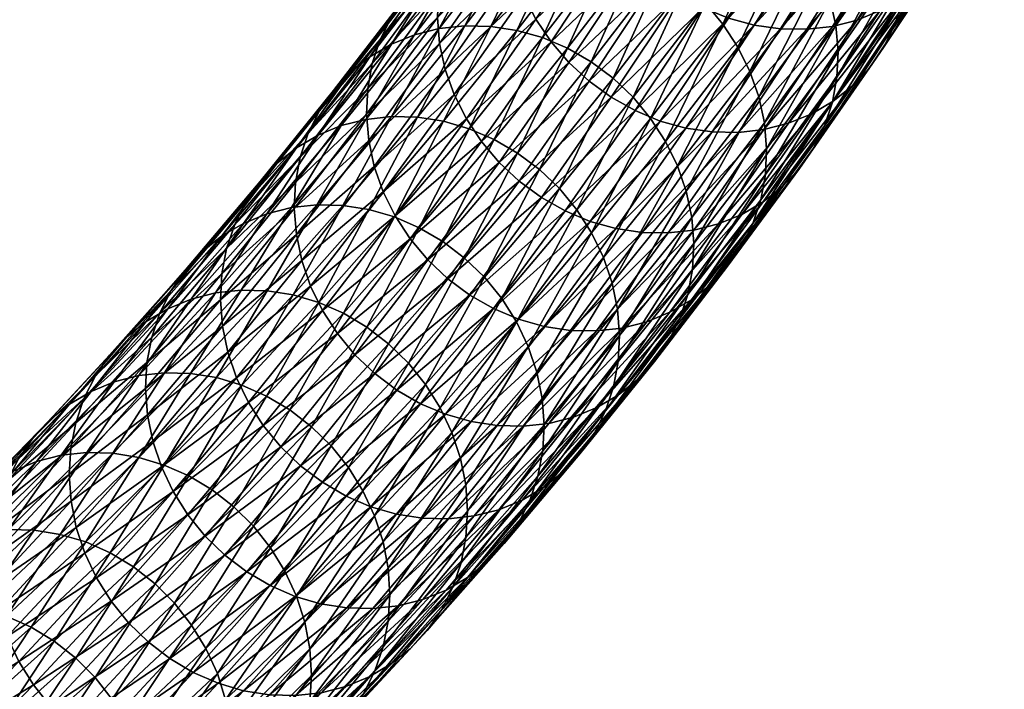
# Model space of a CAD drawing. Header units: centimetres. Extents: x -1886 to 2760, y -2774 to 68.
# Tile 46 of 77: x 1.7 to 2.494, y 60.734 to 61.274. Entities that reach past the tile are written whole.
import ezdxf

# ---------------------------------------------------------------- set-up
doc = ezdxf.new("R2010")
doc.units = ezdxf.units.CM
doc.layers.get('0').update_dxf_attribs({"true_color": 0x086e87})

msp = doc.modelspace()

# ---------------------------------------------------------------- meshes
at = {"color": 9, "true_color": 0xc1c1c1}
mesh = msp.add_polyface(dxfattribs=at)
corners = [(2.33466, 61.26656, -1123.93396), (2.2795, 61.18344, -1123.80652), (2.25841, 61.18383, -1123.8103), (2.21637, 61.19263, -1123.81677), (2.27142, 61.27559, -1123.94385), (2.29234, 61.26993, -1123.94092), (2.23724, 61.1869, -1123.81372), (2.31354, 61.26691, -1123.93762), (2.32498, 61.36053, -1124.07068), (2.25117, 61.28387, -1123.94641), (2.30467, 61.36872, -1124.07312), (2.19617, 61.20098, -1123.81946), (2.23189, 61.29455, -1123.94849), (2.28534, 61.37932, -1124.07507), (2.17695, 61.21175, -1123.82166), (2.08653, 61.15913, -1123.69763), (2.14275, 61.23972, -1123.82458), (2.15904, 61.22474, -1123.82336), (2.10275, 61.14404, -1123.69629), (2.26731, 61.39211, -1124.07642), (2.21392, 61.30744, -1123.95007), (2.19757, 61.32233, -1123.95117), (2.12842, 61.25652, -1123.8252), (2.18317, 61.33902, -1123.95166), (2.11623, 61.27478, -1123.82532), (2.1709, 61.35719, -1123.95154), (2.07226, 61.17601, -1123.69836), (2.16097, 61.37649, -1123.95093), (2.10636, 61.29419, -1123.82483), (2.09903, 61.31442, -1123.82385), (2.15357, 61.39662, -1123.94983), (2.0944, 61.33515, -1123.82227), (2.25679, 61.40468, -1123.64075), (2.19981, 61.32692, -1123.51477), (2.21892, 61.31599, -1123.51233), (2.25287, 61.28767, -1123.50891), (2.31002, 61.36568, -1123.63525), (2.2938, 61.38076, -1123.6366), (2.23671, 61.30284, -1123.51038), (2.27595, 61.39383, -1123.63843), (2.26707, 61.27069, -1123.50793), (2.32429, 61.34879, -1123.6344), (2.27912, 61.25223, -1123.50757), (2.07978, 61.26896, -1123.39856), (2.13783, 61.34442, -1123.52441), (2.11678, 61.34489, -1123.52832), (2.12159, 61.25985, -1123.3916), (2.17971, 61.33541, -1123.5177), (2.15892, 61.34126, -1123.52087), (2.10084, 61.26574, -1123.3949), (2.14165, 61.25129, -1123.38855), (2.08238, 61.17784, -1123.26208), (2.1607, 61.2403, -1123.38599), (2.10138, 61.16678, -1123.2594), (2.19453, 61.21181, -1123.38232), (2.17844, 61.22707, -1123.38391), (2.11906, 61.15348, -1123.2572), (2.20866, 61.19474, -1123.38123), (2.22064, 61.17619, -1123.38062), (2.23741, 61.13596, -1123.3811), (2.29604, 61.21218, -1123.5083), (2.28884, 61.23262, -1123.50769), (2.23029, 61.15649, -1123.38062)]
mesh.append_faces([[corners[k] for k in face] for face in [(0, 1, 2), (3, 4, 5), (5, 6, 3), (6, 5, 7), (7, 2, 6), (8, 4, 9), (9, 10, 8), (4, 3, 11), (11, 9, 4), (10, 9, 12), (12, 13, 10), (9, 11, 14), (14, 12, 9), (15, 16, 17), (18, 17, 14), (19, 20, 21), (13, 12, 20), (16, 21, 20), (20, 17, 16), (17, 20, 12), (12, 14, 17), (21, 16, 22), (22, 23, 21), (23, 22, 24), (24, 25, 23), (26, 22, 16), (27, 28, 29), (28, 27, 25), (25, 24, 28), (30, 29, 31), (32, 33, 34), (35, 36, 37), (37, 38, 35), (39, 34, 38), (36, 35, 40), (40, 41, 36), (41, 40, 42), (43, 44, 45), (46, 47, 48), (48, 49, 46), (49, 48, 44), (47, 46, 50), (50, 33, 47), (51, 50, 46), (33, 50, 52), (52, 34, 33), (50, 51, 53), (53, 52, 50), (54, 35, 38), (38, 55, 54), (55, 38, 34), (34, 52, 55), (56, 55, 52), (35, 54, 57), (57, 40, 35), (40, 57, 58), (58, 42, 40), (59, 60, 61), (62, 61, 42), (42, 58, 62)]], dxfattribs={"vtx2": -1, "color": 9})
mesh = msp.add_polyface(dxfattribs=at)
corners = [(2.35348, 61.29058, -1123.63525), (2.29604, 61.21218, -1123.5083), (2.30053, 61.19127, -1123.50952), (2.35803, 61.26975, -1123.63672), (2.30229, 61.17022, -1123.51135), (2.35987, 61.24879, -1123.63855), (2.40963, 61.37108, -1123.76196), (2.41425, 61.35035, -1123.76355), (2.41615, 61.32949, -1123.76562), (2.35534, 61.20793, -1123.64368), (2.41174, 61.28879, -1123.771), (2.41532, 61.30885, -1123.76807), (2.35897, 61.22807, -1123.64087), (2.30134, 61.1494, -1123.51355), (2.47029, 61.3917, -1123.89502), (2.46677, 61.37172, -1123.89807), (2.40542, 61.26968, -1123.77429), (2.46049, 61.35268, -1123.90149), (2.39651, 61.2518, -1123.77795), (2.45163, 61.33486, -1123.90515), (2.34896, 61.18874, -1123.64685), (2.34002, 61.17081, -1123.65039), (2.31512, 61.13988, -1123.6582), (2.37168, 61.22095, -1123.78589), (2.38521, 61.23546, -1123.78174), (2.32868, 61.15442, -1123.65417), (2.49403, 61.4037, -1124.03613), (2.44035, 61.31857, -1123.90906), (2.42685, 61.3041, -1123.91321), (2.48054, 61.38926, -1124.04028), (2.41128, 61.29175, -1123.91748), (2.3561, 61.20858, -1123.79004), (2.46499, 61.37693, -1124.04456), (2.39397, 61.28167, -1123.92175), (2.44767, 61.36685, -1124.04883), (2.33877, 61.19849, -1123.79431), (2.35534, 61.26892, -1123.93005), (2.40904, 61.35407, -1124.05713), (2.42892, 61.35918, -1124.0531), (2.37522, 61.274, -1123.9259), (2.30017, 61.18576, -1123.80261), (2.32003, 61.19083, -1123.79846), (2.33466, 61.26656, -1123.93396), (2.38833, 61.35168, -1124.06091), (2.2795, 61.18344, -1123.80652), (2.31354, 61.26691, -1123.93762), (2.36718, 61.35198, -1124.06458), (2.25841, 61.18383, -1123.8103), (2.27142, 61.27559, -1123.94385), (2.32498, 61.36053, -1124.07068), (2.34594, 61.35494, -1124.06787), (2.29234, 61.26993, -1123.94092), (2.27912, 61.25223, -1123.50757), (2.33642, 61.33042, -1123.63416), (2.32429, 61.34879, -1123.6344), (2.34621, 61.31091, -1123.6344), (2.28884, 61.23262, -1123.50769), (2.40229, 61.39132, -1123.76099)]
mesh.append_faces([[corners[k] for k in face] for face in [(0, 1, 2), (2, 3, 0), (3, 2, 4), (4, 5, 3), (6, 0, 3), (3, 7, 6), (7, 3, 5), (5, 8, 7), (9, 10, 11), (11, 12, 9), (13, 12, 5), (12, 11, 8), (8, 5, 12), (14, 11, 10), (15, 10, 16), (16, 17, 15), (17, 16, 18), (18, 19, 17), (10, 9, 20), (20, 16, 10), (16, 20, 21), (21, 18, 16), (22, 23, 24), (25, 24, 18), (26, 27, 28), (23, 28, 27), (27, 24, 23), (24, 27, 19), (19, 18, 24), (29, 28, 30), (28, 23, 31), (31, 30, 28), (32, 30, 33), (33, 34, 32), (30, 31, 35), (35, 33, 30), (36, 37, 38), (38, 39, 36), (39, 38, 34), (34, 33, 39), (40, 36, 39), (39, 41, 40), (41, 39, 33), (33, 35, 41), (37, 36, 42), (42, 43, 37), (36, 40, 44), (44, 42, 36), (43, 42, 45), (45, 46, 43), (47, 45, 42), (48, 49, 50), (50, 51, 48), (51, 50, 46), (46, 45, 51), (52, 53, 54), (1, 0, 55), (55, 56, 1), (57, 55, 0), (56, 55, 53), (53, 52, 56)]], dxfattribs={"vtx2": -1, "color": 9})
mesh = msp.add_polyface(dxfattribs=at)
corners = [(2.06014, 61.19438, -1123.69861), (2.11623, 61.27478, -1123.82532), (2.12842, 61.25652, -1123.8252), (2.04308, 61.23422, -1123.69751), (2.09903, 61.31442, -1123.82385), (2.10636, 61.29419, -1123.82483), (2.05035, 61.21389, -1123.69836), (1.98134, 61.177, -1123.5697), (2.03853, 61.25505, -1123.69617), (1.97957, 61.19805, -1123.56799), (2.03669, 61.27601, -1123.69421), (2.0944, 61.33515, -1123.82227), (2.0925, 61.35602, -1123.82031), (1.98421, 61.23908, -1123.56311), (2.04122, 61.31687, -1123.68909), (2.03759, 61.29673, -1123.69189), (1.98053, 61.21886, -1123.56567), (2.09334, 61.37666, -1123.81775), (1.99064, 61.25833, -1123.55994), (2.04759, 61.33606, -1123.68591), (1.99963, 61.27633, -1123.55652), (2.05654, 61.35399, -1123.68237), (2.09691, 61.39671, -1123.81482), (2.06788, 61.37038, -1123.67859), (2.01101, 61.29277, -1123.55286), (2.0246, 61.30735, -1123.54895), (2.08144, 61.38493, -1123.67456), (2.04022, 61.31978, -1123.5448), (2.09704, 61.39733, -1123.67041), (2.05756, 61.32991, -1123.54065), (1.93247, 61.18271, -1123.43372), (1.94151, 61.20077, -1123.43042), (1.96655, 61.23188, -1123.42297), (1.95293, 61.21726, -1123.42676), (1.98219, 61.24435, -1123.41895), (1.92305, 61.17105, -1123.29272), (1.99955, 61.25449, -1123.41479), (1.94042, 61.18121, -1123.28857), (2.03814, 61.2672, -1123.40637), (2.09616, 61.34261, -1123.53235), (2.07631, 61.33757, -1123.5365), (2.0183, 61.26215, -1123.41052), (1.97902, 61.19393, -1123.28027), (1.95918, 61.18889, -1123.28442), (2.05876, 61.26945, -1123.40234), (2.11678, 61.34489, -1123.52832), (1.99963, 61.19617, -1123.27625), (2.07978, 61.26896, -1123.39856), (2.02063, 61.19565, -1123.27222), (2.13783, 61.34442, -1123.52441), (2.10084, 61.26574, -1123.3949), (2.06237, 61.18645, -1123.26514), (2.12159, 61.25985, -1123.3916), (2.04166, 61.1924, -1123.26855)]
mesh.append_faces([[corners[k] for k in face] for face in [(0, 1, 2), (3, 4, 5), (5, 6, 3), (6, 5, 1), (1, 0, 6), (7, 8, 3), (8, 7, 9), (9, 10, 8), (4, 3, 8), (8, 11, 4), (11, 8, 10), (10, 12, 11), (13, 14, 15), (15, 16, 13), (17, 15, 14), (16, 15, 10), (10, 9, 16), (15, 17, 12), (12, 10, 15), (14, 13, 18), (18, 19, 14), (19, 18, 20), (20, 21, 19), (22, 14, 19), (23, 24, 25), (24, 23, 21), (21, 20, 24), (26, 25, 27), (28, 27, 29), (30, 18, 13), (18, 30, 31), (31, 20, 18), (32, 25, 24), (24, 33, 32), (33, 24, 20), (20, 31, 33), (25, 32, 34), (34, 27, 25), (35, 34, 32), (27, 34, 36), (36, 29, 27), (37, 36, 34), (38, 39, 40), (40, 41, 38), (41, 40, 29), (29, 36, 41), (42, 38, 41), (41, 43, 42), (43, 41, 36), (39, 38, 44), (44, 45, 39), (38, 42, 46), (46, 44, 38), (45, 44, 47), (44, 46, 48), (48, 47, 44), (49, 47, 50), (51, 52, 50), (50, 53, 51), (53, 50, 47), (47, 48, 53)]], dxfattribs={"vtx2": -1, "color": 9})
mesh = msp.add_polyface(dxfattribs=at)
corners = [(2.02899, 61.0806, -1123.57031), (2.08653, 61.15913, -1123.69763), (2.10275, 61.14404, -1123.69629), (2.04515, 61.06543, -1123.56885), (2.1206, 61.13097, -1123.69446), (2.0148, 61.09758, -1123.57129), (2.07226, 61.17601, -1123.69836), (2.00274, 61.11604, -1123.57178), (2.06014, 61.19438, -1123.69861), (2.14275, 61.23972, -1123.82458), (2.12842, 61.25652, -1123.8252), (1.98582, 61.15608, -1123.57092), (2.04308, 61.23422, -1123.69751), (2.05035, 61.21389, -1123.69836), (1.99302, 61.13565, -1123.57153), (1.98134, 61.177, -1123.5697), (1.92733, 61.08004, -1123.44397), (1.92292, 61.10105, -1123.44287), (1.92122, 61.12219, -1123.44128), (1.97957, 61.19805, -1123.56799), (1.92599, 61.16338, -1123.43665), (1.98421, 61.23908, -1123.56311), (1.98053, 61.21886, -1123.56567), (1.92224, 61.14309, -1123.43921), (1.86663, 61.08982, -1123.30994), (1.93247, 61.18271, -1123.43372), (1.87317, 61.10922, -1123.30713), (1.88226, 61.12734, -1123.30396), (1.94151, 61.20077, -1123.43042), (1.84718, 61.0874, -1123.17004), (1.90738, 61.15856, -1123.29663), (1.89373, 61.14389, -1123.30042), (1.83349, 61.07269, -1123.17371), (1.96655, 61.23188, -1123.42297), (1.95293, 61.21726, -1123.42676), (1.92305, 61.17105, -1123.29272), (1.98219, 61.24435, -1123.41895), (1.94042, 61.18121, -1123.28857), (1.86288, 61.09993, -1123.16614), (1.88027, 61.11012, -1123.16211), (1.91889, 61.12284, -1123.15381), (1.97902, 61.19393, -1123.28027), (1.95918, 61.18889, -1123.28442), (1.89905, 61.11781, -1123.15796), (1.99955, 61.25449, -1123.41479), (1.93948, 61.12508, -1123.14966), (1.99963, 61.19617, -1123.27625), (1.96046, 61.12453, -1123.14575), (2.02063, 61.19565, -1123.27222), (2.00214, 61.11526, -1123.13855), (2.06237, 61.18645, -1123.26514), (2.04166, 61.1924, -1123.26855), (1.98147, 61.12125, -1123.14197), (2.12159, 61.25985, -1123.3916), (2.08238, 61.17784, -1123.26208), (2.02211, 61.1066, -1123.13538), (2.04106, 61.09547, -1123.13257), (2.10138, 61.16678, -1123.2594), (2.05868, 61.0821, -1123.13025), (2.11906, 61.15348, -1123.2572)]
mesh.append_faces([[corners[k] for k in face] for face in [(0, 1, 2), (3, 2, 4), (1, 0, 5), (5, 6, 1), (6, 5, 7), (7, 8, 6), (9, 1, 6), (10, 6, 8), (11, 12, 13), (13, 14, 11), (14, 13, 8), (8, 7, 14), (12, 11, 15), (16, 11, 14), (11, 16, 17), (17, 15, 11), (15, 17, 18), (18, 19, 15), (20, 21, 22), (22, 23, 20), (23, 22, 19), (19, 18, 23), (24, 20, 23), (21, 20, 25), (20, 24, 26), (26, 25, 20), (25, 26, 27), (27, 28, 25), (29, 30, 31), (32, 31, 27), (30, 33, 34), (34, 31, 30), (31, 34, 28), (28, 27, 31), (33, 30, 35), (36, 35, 37), (30, 29, 38), (38, 35, 30), (35, 38, 39), (39, 37, 35), (40, 41, 42), (42, 43, 40), (43, 42, 37), (37, 39, 43), (44, 37, 42), (41, 40, 45), (45, 46, 41), (46, 45, 47), (47, 48, 46), (49, 50, 51), (51, 52, 49), (52, 51, 48), (48, 47, 52), (53, 50, 54), (50, 49, 55), (55, 54, 50), (54, 55, 56), (56, 57, 54), (58, 59, 57), (57, 56, 58)]], dxfattribs={"vtx2": -1, "color": 9})
mesh = msp.add_polyface(dxfattribs=at)
corners = [(2.29765, 61.12919, -1123.51624), (2.35534, 61.20793, -1123.64368), (2.35897, 61.22807, -1123.64087), (2.30134, 61.1494, -1123.51355), (2.35987, 61.24879, -1123.63855), (2.30229, 61.17022, -1123.51135), (2.29122, 61.10993, -1123.51929), (2.34896, 61.18874, -1123.64685), (2.28223, 61.09193, -1123.52271), (2.34002, 61.17081, -1123.65039), (2.25726, 61.06091, -1123.53027), (2.31512, 61.13988, -1123.6582), (2.32868, 61.15442, -1123.65417), (2.27085, 61.07549, -1123.52637), (2.38521, 61.23546, -1123.78174), (2.39651, 61.2518, -1123.77795), (2.24165, 61.04848, -1123.53442), (2.29952, 61.12747, -1123.66235), (2.2243, 61.03836, -1123.53857), (2.28219, 61.11736, -1123.66663), (2.37168, 61.22095, -1123.78589), (2.3561, 61.20858, -1123.79004), (2.33877, 61.19849, -1123.79431), (2.18571, 61.02565, -1123.54688), (2.24359, 61.10465, -1123.67493), (2.26344, 61.10971, -1123.67078), (2.20556, 61.0307, -1123.54272), (2.30017, 61.18576, -1123.80261), (2.32003, 61.19083, -1123.79846), (2.16508, 61.02338, -1123.5509), (2.22295, 61.10236, -1123.67896), (2.2795, 61.18344, -1123.80652), (2.20188, 61.10279, -1123.68262), (2.25841, 61.18383, -1123.8103), (2.18075, 61.10591, -1123.68616), (2.23724, 61.1869, -1123.81372), (2.29604, 61.21218, -1123.5083), (2.23741, 61.13596, -1123.3811), (2.24183, 61.11494, -1123.3822), (2.30053, 61.19127, -1123.50952), (2.18203, 61.04083, -1123.25464), (2.24353, 61.09381, -1123.38379), (2.18366, 61.01961, -1123.25598), (2.23876, 61.05262, -1123.38843), (2.24251, 61.07291, -1123.38586), (2.17876, 60.97825, -1123.26038), (2.18257, 60.99863, -1123.25793), (2.23227, 61.03329, -1123.39136), (2.17222, 60.95886, -1123.26318), (2.22323, 61.01523, -1123.39465), (2.1982, 60.98411, -1123.4021), (2.21182, 60.99874, -1123.39832), (2.18255, 60.97165, -1123.40613), (2.28884, 61.23262, -1123.50769), (2.23029, 61.15649, -1123.38062), (2.17769, 61.06194, -1123.25366)]
mesh.append_faces([[corners[k] for k in face] for face in [(0, 1, 2), (2, 3, 0), (4, 5, 3), (1, 0, 6), (6, 7, 1), (7, 6, 8), (8, 9, 7), (10, 11, 12), (12, 13, 10), (14, 12, 11), (13, 12, 9), (9, 8, 13), (15, 9, 12), (11, 10, 16), (16, 17, 11), (17, 16, 18), (18, 19, 17), (20, 11, 17), (17, 21, 20), (21, 17, 19), (19, 22, 21), (23, 24, 25), (25, 26, 23), (24, 27, 28), (28, 25, 24), (26, 25, 19), (19, 18, 26), (25, 28, 22), (22, 19, 25), (29, 30, 24), (27, 24, 30), (30, 31, 27), (31, 30, 32), (32, 33, 31), (34, 35, 33), (33, 32, 34), (36, 37, 38), (38, 39, 36), (40, 38, 37), (39, 38, 41), (41, 5, 39), (42, 41, 38), (43, 0, 3), (3, 44, 43), (44, 3, 5), (5, 41, 44), (45, 43, 44), (46, 44, 41), (0, 43, 47), (47, 6, 0), (48, 47, 43), (6, 47, 49), (49, 8, 6), (50, 10, 13), (13, 51, 50), (51, 13, 8), (8, 49, 51), (10, 50, 52), (52, 16, 10), (53, 54, 37), (55, 37, 54)]], dxfattribs={"vtx2": -1, "color": 9})
mesh = msp.add_polyface(dxfattribs=at)
corners = [(2.24359, 61.10465, -1123.67493), (2.18571, 61.02565, -1123.54688), (2.16508, 61.02338, -1123.5509), (2.22295, 61.10236, -1123.67896), (2.14404, 61.02384, -1123.55481), (2.20188, 61.10279, -1123.68262), (2.10216, 61.03286, -1123.56152), (2.15992, 61.1117, -1123.68933), (2.18075, 61.10591, -1123.68616), (2.12294, 61.02701, -1123.55835), (2.21637, 61.19263, -1123.81677), (2.23724, 61.1869, -1123.81372), (2.08205, 61.04135, -1123.56445), (2.13977, 61.12012, -1123.69214), (2.06294, 61.05227, -1123.56689), (2.1206, 61.13097, -1123.69446), (2.19617, 61.20098, -1123.81946), (2.17695, 61.21175, -1123.82166), (2.15904, 61.22474, -1123.82336), (2.10275, 61.14404, -1123.69629), (2.08653, 61.15913, -1123.69763), (2.23741, 61.13596, -1123.3811), (2.17769, 61.06194, -1123.25366), (2.18203, 61.04083, -1123.25464), (2.24183, 61.11494, -1123.3822), (2.18366, 61.01961, -1123.25598), (2.11695, 60.99015, -1123.12598), (2.12123, 60.96896, -1123.12671), (2.12278, 60.94765, -1123.12805), (2.12163, 60.92658, -1123.12976), (2.18257, 60.99863, -1123.25793), (2.24251, 61.07291, -1123.38586), (2.17876, 60.97825, -1123.26038), (2.24353, 61.09381, -1123.38379), (2.23876, 61.05262, -1123.38843), (2.17222, 60.95886, -1123.26318), (2.23227, 61.03329, -1123.39136), (2.16313, 60.94073, -1123.26636), (2.22323, 61.01523, -1123.39465), (2.15167, 60.92419, -1123.2699), (2.21182, 60.99874, -1123.39832), (2.24165, 61.04848, -1123.53442), (2.18255, 60.97165, -1123.40613), (2.1652, 60.96151, -1123.41028), (2.2243, 61.03836, -1123.53857), (2.1266, 60.9488, -1123.41858), (2.20556, 61.0307, -1123.54272), (2.14644, 60.95384, -1123.41443), (2.10599, 60.94655, -1123.42273), (2.08497, 60.94704, -1123.42651), (2.0639, 60.95025, -1123.43018), (2.07464, 61.06669, -1123.1283), (2.13509, 61.13814, -1123.25549), (2.11906, 61.15348, -1123.2572), (2.19453, 61.21181, -1123.38232), (2.17844, 61.22707, -1123.38391), (2.1607, 61.2403, -1123.38599), (2.10138, 61.16678, -1123.2594), (2.14915, 61.12099, -1123.25415), (2.20866, 61.19474, -1123.38123), (2.16106, 61.10234, -1123.25354), (2.22064, 61.17619, -1123.38062), (2.08863, 61.04945, -1123.12695), (2.10048, 61.03073, -1123.1261), (2.17064, 61.08255, -1123.2533), (2.10998, 61.01085, -1123.12573), (2.23029, 61.15649, -1123.38062)]
mesh.append_faces([[corners[k] for k in face] for face in [(0, 1, 2), (3, 2, 4), (4, 5, 3), (6, 7, 8), (8, 9, 6), (7, 10, 11), (11, 8, 7), (9, 8, 5), (5, 4, 9), (7, 6, 12), (12, 13, 7), (14, 15, 13), (10, 7, 13), (13, 16, 10), (16, 13, 15), (15, 17, 16), (18, 19, 20), (17, 15, 19), (21, 22, 23), (24, 23, 25), (22, 26, 27), (27, 23, 22), (23, 27, 28), (28, 25, 23), (29, 30, 25), (31, 30, 32), (33, 25, 30), (34, 32, 35), (36, 35, 37), (37, 38, 36), (39, 40, 38), (41, 42, 43), (43, 44, 41), (45, 1, 46), (46, 47, 45), (47, 46, 44), (44, 43, 47), (1, 45, 48), (48, 2, 1), (2, 48, 49), (49, 4, 2), (50, 9, 4), (51, 52, 53), (52, 54, 55), (55, 53, 52), (56, 57, 53), (54, 52, 58), (58, 59, 54), (59, 58, 60), (60, 61, 59), (62, 58, 52), (58, 62, 63), (63, 60, 58), (26, 22, 64), (64, 65, 26), (65, 64, 60), (60, 63, 65), (66, 64, 22), (64, 66, 61), (61, 60, 64)]], dxfattribs={"vtx2": -1, "color": 9})
mesh = msp.add_polyface(dxfattribs=at)
corners = [(2.13977, 61.12012, -1123.69214), (2.08205, 61.04135, -1123.56445), (2.06294, 61.05227, -1123.56689), (2.10275, 61.14404, -1123.69629), (2.04515, 61.06543, -1123.56885), (2.02899, 61.0806, -1123.57031), (2.1206, 61.13097, -1123.69446), (2.04316, 60.95615, -1123.43347), (2.10216, 61.03286, -1123.56152), (2.12294, 61.02701, -1123.55835), (2.0639, 60.95025, -1123.43018), (2.14404, 61.02384, -1123.55481), (2.08497, 60.94704, -1123.42651), (2.0231, 60.96471, -1123.43652), (2.00404, 60.9757, -1123.43909), (1.97022, 61.00419, -1123.44275), (1.98631, 60.98893, -1123.44116), (1.91031, 60.92994, -1123.31482), (1.95609, 61.02126, -1123.44385), (2.0148, 61.09758, -1123.57129), (1.89625, 60.94709, -1123.31616), (1.94411, 61.03981, -1123.44446), (2.00274, 61.11604, -1123.57178), (1.88433, 60.96573, -1123.31677), (1.99302, 61.13565, -1123.57153), (1.93446, 61.05951, -1123.44446), (1.92733, 61.08004, -1123.44397), (1.86771, 61.00614, -1123.31665), (1.87476, 60.98553, -1123.31702), (1.86336, 61.02724, -1123.31567), (1.92292, 61.10105, -1123.44287), (1.86282, 61.06945, -1123.31238), (1.92224, 61.14309, -1123.43921), (1.92122, 61.12219, -1123.44128), (1.87841, 61.05621, -1123.02295), (1.93948, 61.12508, -1123.14966), (1.91889, 61.12284, -1123.15381), (1.89938, 61.05565, -1123.01892), (1.96046, 61.12453, -1123.14575), (1.941, 61.04631, -1123.0116), (2.00214, 61.11526, -1123.13855), (1.98147, 61.12125, -1123.14197), (1.92036, 61.05234, -1123.01514), (1.96093, 61.0376, -1123.00842), (2.02211, 61.1066, -1123.13538), (1.97983, 61.02642, -1123.00549), (2.04106, 61.09547, -1123.13257), (2.01329, 60.9975, -1123.00098), (2.07464, 61.06669, -1123.1283), (2.05868, 61.0821, -1123.13025), (1.99738, 61.01298, -1123.00305), (2.11906, 61.15348, -1123.2572), (2.02721, 60.98019, -1122.99951), (2.08863, 61.04945, -1123.12695), (2.03898, 60.96138, -1122.99854), (2.10048, 61.03073, -1123.1261), (2.13509, 61.13814, -1123.25549), (2.05531, 60.92063, -1122.99805), (2.11695, 60.99015, -1123.12598), (2.10998, 61.01085, -1123.12573), (2.04841, 60.94141, -1122.99805), (1.87903, 60.97964, -1122.8844), (1.89892, 60.97088, -1122.8811), (1.91777, 60.95964, -1122.87817), (1.95111, 60.9306, -1122.87341), (1.93527, 60.94614, -1122.87561)]
mesh.append_faces([[corners[k] for k in face] for face in [(0, 1, 2), (3, 4, 5), (6, 2, 4), (7, 8, 9), (9, 10, 7), (11, 12, 10), (8, 7, 13), (13, 1, 8), (1, 13, 14), (14, 2, 1), (15, 5, 4), (4, 16, 15), (16, 4, 2), (2, 14, 16), (17, 15, 16), (5, 15, 18), (18, 19, 5), (20, 18, 15), (19, 18, 21), (21, 22, 19), (18, 20, 23), (23, 21, 18), (24, 25, 26), (25, 24, 22), (22, 21, 25), (27, 26, 25), (28, 25, 21), (29, 30, 26), (31, 32, 33), (34, 35, 36), (35, 34, 37), (37, 38, 35), (39, 40, 41), (41, 42, 39), (42, 41, 38), (38, 37, 42), (40, 39, 43), (43, 44, 40), (44, 43, 45), (45, 46, 44), (47, 48, 49), (49, 50, 47), (51, 49, 48), (50, 49, 46), (46, 45, 50), (48, 47, 52), (52, 53, 48), (53, 52, 54), (54, 55, 53), (56, 48, 53), (57, 58, 59), (60, 59, 55), (55, 54, 60), (61, 39, 42), (39, 61, 62), (62, 43, 39), (43, 62, 63), (63, 45, 43), (64, 47, 50), (65, 50, 45), (45, 63, 65)]], dxfattribs={"vtx2": -1, "color": 9})
mesh = msp.add_polyface(dxfattribs=at)
corners = [(1.80703, 60.93443, -1123.18896), (1.86771, 61.00614, -1123.31665), (1.87476, 60.98553, -1123.31702), (1.93446, 61.05951, -1123.44446), (1.94411, 61.03981, -1123.44446), (1.88433, 60.96573, -1123.31677), (1.92733, 61.08004, -1123.44397), (1.86336, 61.02724, -1123.31567), (1.92292, 61.10105, -1123.44287), (1.86173, 61.04847, -1123.31433), (1.92122, 61.12219, -1123.44128), (1.80277, 60.95562, -1123.18823), (1.80121, 60.97693, -1123.18701), (1.7449, 60.94928, -1123.05554), (1.80624, 61.01844, -1123.18298), (1.80237, 60.99799, -1123.18518), (1.86663, 61.08982, -1123.30994), (1.86282, 61.06945, -1123.31238), (1.74096, 60.92875, -1123.05762), (1.92224, 61.14309, -1123.43921), (1.75156, 60.96881, -1123.05298), (1.81284, 61.03791, -1123.18018), (1.76076, 60.98706, -1123.05005), (1.82198, 61.05609, -1123.17712), (1.87317, 61.10922, -1123.30713), (1.88226, 61.12734, -1123.30396), (1.78605, 61.01847, -1123.04309), (1.84718, 61.0874, -1123.17004), (1.83349, 61.07269, -1123.17371), (1.77232, 61.00371, -1123.04675), (1.89373, 61.14389, -1123.30042), (1.80178, 61.03103, -1123.03931), (1.86288, 61.09993, -1123.16614), (1.8192, 61.04124, -1123.03528), (1.88027, 61.11012, -1123.16211), (1.85783, 61.05399, -1123.02698), (1.91889, 61.12284, -1123.15381), (1.89905, 61.11781, -1123.15796), (1.83798, 61.04895, -1123.03113), (1.87841, 61.05621, -1123.02295), (1.72407, 60.95179, -1122.91589), (1.71029, 60.93698, -1122.91943), (1.73983, 60.96439, -1122.91211), (1.75727, 60.97462, -1122.9082), (1.79593, 60.98739, -1122.90002), (1.77608, 60.98235, -1122.90405), (1.81651, 60.98961, -1122.89587), (1.75388, 60.92529, -1122.76855), (1.83746, 60.98903, -1122.89185), (1.89938, 61.05565, -1123.01892), (1.77482, 60.92471, -1122.76453), (1.92036, 61.05234, -1123.01514), (1.85842, 60.9857, -1122.88806), (1.87903, 60.97964, -1122.8844)]
mesh.append_faces([[corners[k] for k in face] for face in [(0, 1, 2), (3, 2, 1), (4, 5, 2), (6, 1, 7), (8, 7, 9), (9, 10, 8), (1, 0, 11), (11, 7, 1), (7, 11, 12), (12, 9, 7), (13, 14, 15), (14, 16, 17), (17, 15, 14), (18, 15, 12), (15, 17, 9), (9, 12, 15), (19, 17, 16), (10, 9, 17), (14, 13, 20), (20, 21, 14), (21, 20, 22), (22, 23, 21), (16, 14, 21), (21, 24, 16), (24, 21, 23), (23, 25, 24), (26, 27, 28), (28, 29, 26), (30, 28, 27), (29, 28, 23), (23, 22, 29), (25, 23, 28), (27, 26, 31), (31, 32, 27), (32, 31, 33), (33, 34, 32), (35, 36, 37), (37, 38, 35), (38, 37, 34), (34, 33, 38), (36, 35, 39), (40, 26, 29), (41, 29, 22), (26, 40, 42), (42, 31, 26), (31, 42, 43), (43, 33, 31), (44, 35, 38), (38, 45, 44), (45, 38, 33), (33, 43, 45), (35, 44, 46), (46, 39, 35), (47, 46, 44), (39, 46, 48), (48, 49, 39), (50, 48, 46), (51, 52, 53), (52, 51, 49), (49, 48, 52)]], dxfattribs={"vtx2": -1, "color": 9})
mesh = msp.add_polyface(dxfattribs=at)
corners = [(2.11695, 60.99015, -1123.12598), (2.05531, 60.92063, -1122.99805), (2.05951, 60.89935, -1122.99866), (2.12123, 60.96896, -1123.12671), (2.06099, 60.87796, -1122.99976), (2.12278, 60.94765, -1123.12805), (2.05582, 60.8363, -1123.00354), (2.11775, 60.90614, -1123.13208), (2.12163, 60.92658, -1123.12976), (2.05977, 60.85682, -1123.00146), (2.17876, 60.97825, -1123.26038), (2.18257, 60.99863, -1123.25793), (2.18366, 61.01961, -1123.25598), (2.04916, 60.81676, -1123.0061), (2.11115, 60.88667, -1123.13477), (2.03997, 60.79852, -1123.00903), (2.10201, 60.86848, -1123.13782), (2.17222, 60.95886, -1123.26318), (2.16313, 60.94073, -1123.26636), (2.01468, 60.7671, -1123.01599), (2.07681, 60.83717, -1123.1449), (2.0905, 60.85188, -1123.14124), (2.02841, 60.78186, -1123.01233), (2.13801, 60.90952, -1123.27368), (2.15167, 60.92419, -1123.2699), (2.1982, 60.98411, -1123.4021), (2.21182, 60.99874, -1123.39832), (2.22323, 61.01523, -1123.39465), (2.12234, 60.89703, -1123.27759), (2.18255, 60.97165, -1123.40613), (2.10497, 60.88686, -1123.28174), (2.1652, 60.96151, -1123.41028), (1.99894, 60.75454, -1123.01978), (2.06111, 60.82464, -1123.14893), (2.04372, 60.81446, -1123.15295), (2.0051, 60.80173, -1123.16125), (2.06637, 60.87415, -1123.29004), (2.08621, 60.87919, -1123.28589), (2.02494, 60.80677, -1123.1571), (2.1266, 60.9488, -1123.41858), (2.14644, 60.95384, -1123.41443), (2.04577, 60.87191, -1123.29419), (2.10599, 60.94655, -1123.42273), (2.02477, 60.87243, -1123.2981), (2.08497, 60.94704, -1123.42651), (1.98451, 60.7995, -1123.16528), (2.00373, 60.87568, -1123.30176), (2.0639, 60.95025, -1123.43018), (2.10998, 61.01085, -1123.12573), (2.04841, 60.94141, -1122.99805), (1.99697, 60.83206, -1122.87036), (1.99839, 60.81059, -1122.87134), (1.99308, 60.76877, -1122.87476), (1.99709, 60.78937, -1122.8728), (1.98635, 60.74917, -1122.8772), (1.99285, 60.85342, -1122.86987)]
mesh.append_faces([[corners[k] for k in face] for face in [(0, 1, 2), (2, 3, 0), (3, 2, 4), (4, 5, 3), (6, 7, 8), (8, 9, 6), (7, 10, 11), (11, 8, 7), (9, 8, 5), (5, 4, 9), (12, 5, 8), (7, 6, 13), (13, 14, 7), (14, 13, 15), (15, 16, 14), (10, 7, 14), (14, 17, 10), (17, 14, 16), (16, 18, 17), (19, 20, 21), (21, 22, 19), (20, 23, 24), (24, 21, 20), (22, 21, 16), (16, 15, 22), (21, 24, 18), (18, 16, 21), (23, 25, 26), (26, 24, 23), (27, 18, 24), (25, 23, 28), (28, 29, 25), (29, 28, 30), (30, 31, 29), (32, 33, 20), (23, 20, 33), (33, 28, 23), (28, 33, 34), (34, 30, 28), (35, 36, 37), (37, 38, 35), (38, 37, 30), (30, 34, 38), (36, 39, 40), (40, 37, 36), (37, 40, 31), (31, 30, 37), (39, 36, 41), (41, 42, 39), (42, 41, 43), (43, 44, 42), (45, 41, 36), (46, 47, 44), (44, 43, 46), (48, 49, 1), (50, 2, 1), (51, 4, 2), (52, 6, 9), (53, 9, 4), (54, 13, 6), (55, 1, 49)]], dxfattribs={"vtx2": -1, "color": 9})
mesh = msp.add_polyface(dxfattribs=at)
corners = [(2.07681, 60.83717, -1123.1449), (2.01468, 60.7671, -1123.01599), (1.99894, 60.75454, -1123.01978), (1.98153, 60.74433, -1123.0238), (2.04372, 60.81446, -1123.15295), (2.06111, 60.82464, -1123.14893), (1.9429, 60.73158, -1123.0321), (2.0051, 60.80173, -1123.16125), (2.02494, 60.80677, -1123.1571), (1.96274, 60.73663, -1123.02795), (1.92231, 60.72936, -1123.03613), (1.98451, 60.7995, -1123.16528), (1.90135, 60.72992, -1123.04016), (1.96353, 60.80005, -1123.16919), (2.06637, 60.87415, -1123.29004), (2.04577, 60.87191, -1123.29419), (2.02477, 60.87243, -1123.2981), (1.85973, 60.73926, -1123.04749), (1.92185, 60.80931, -1123.17651), (1.94252, 60.80333, -1123.17297), (1.98302, 60.88163, -1123.30518), (2.00373, 60.87568, -1123.30176), (1.88036, 60.73323, -1123.04395), (2.04316, 60.95615, -1123.43347), (2.0639, 60.95025, -1123.43018), (1.96301, 60.89024, -1123.30823), (2.0231, 60.96471, -1123.43652), (1.94401, 60.9013, -1123.31091), (2.00404, 60.9757, -1123.43909), (1.90188, 60.81798, -1123.17957), (1.88293, 60.8291, -1123.18237), (1.86531, 60.84248, -1123.18469), (1.92634, 60.9146, -1123.31311), (1.98631, 60.98893, -1123.44116), (1.91031, 60.92994, -1123.31482), (1.97022, 61.00419, -1123.44275), (1.89625, 60.94709, -1123.31616), (2.05531, 60.92063, -1122.99805), (1.99285, 60.85342, -1122.86987), (1.99697, 60.83206, -1122.87036), (1.92968, 60.78853, -1122.74146), (1.93372, 60.7671, -1122.7417), (2.05951, 60.89935, -1122.99866), (1.99839, 60.81059, -1122.87134), (1.93506, 60.74555, -1122.74255), (2.05977, 60.85682, -1123.00146), (1.99709, 60.78937, -1122.8728), (1.99308, 60.76877, -1122.87476), (2.06099, 60.87796, -1122.99976), (2.05582, 60.8363, -1123.00354), (1.98635, 60.74917, -1122.8772), (1.97709, 60.73087, -1122.88), (2.03997, 60.79852, -1123.00903), (2.04916, 60.81676, -1123.0061), (1.99738, 61.01298, -1123.00305), (1.93527, 60.94614, -1122.87561), (1.95111, 60.9306, -1122.87341), (1.88822, 60.866, -1122.74561), (1.87244, 60.88162, -1122.7478), (1.91777, 60.95964, -1122.87817), (2.01329, 60.9975, -1123.00098), (1.96497, 60.91321, -1122.8717), (2.02721, 60.98019, -1122.99951), (1.90201, 60.84855, -1122.74377), (1.97667, 60.89433, -1122.87061), (2.03898, 60.96138, -1122.99854), (1.91364, 60.8296, -1122.74243), (1.8592, 60.74701, -1122.61316), (1.92292, 60.80948, -1122.7417), (2.04841, 60.94141, -1122.99805), (1.98603, 60.87428, -1122.87)]
mesh.append_faces([[corners[k] for k in face] for face in [(0, 1, 2), (3, 4, 5), (6, 7, 8), (9, 8, 4), (10, 11, 7), (12, 13, 11), (14, 7, 11), (15, 11, 13), (13, 16, 15), (17, 18, 19), (18, 20, 21), (21, 19, 18), (22, 19, 13), (19, 21, 16), (16, 13, 19), (20, 23, 24), (24, 21, 20), (23, 20, 25), (25, 26, 23), (26, 25, 27), (27, 28, 26), (20, 18, 29), (29, 25, 20), (25, 29, 30), (30, 27, 25), (31, 32, 27), (33, 32, 34), (32, 33, 28), (28, 27, 32), (35, 34, 36), (37, 38, 39), (38, 40, 41), (41, 39, 38), (42, 39, 43), (39, 41, 44), (44, 43, 39), (45, 46, 47), (48, 43, 46), (49, 47, 50), (51, 52, 53), (54, 55, 56), (57, 56, 55), (55, 58, 57), (58, 55, 59), (60, 56, 61), (61, 62, 60), (56, 57, 63), (63, 61, 56), (62, 61, 64), (64, 65, 62), (61, 63, 66), (66, 64, 61), (67, 68, 66), (69, 70, 38), (70, 69, 65), (65, 64, 70), (40, 38, 70), (70, 68, 40), (68, 70, 64), (64, 66, 68)]], dxfattribs={"vtx2": -1, "color": 9})
mesh = msp.add_polyface(dxfattribs=at)
corners = [(1.71081, 60.73792, -1122.93091), (1.77351, 60.80539, -1123.05957), (1.78744, 60.78807, -1123.05811), (1.69911, 60.75681, -1122.93201), (1.76174, 60.82419, -1123.06067), (1.68293, 60.79772, -1122.93274), (1.74541, 60.86494, -1123.06104), (1.75231, 60.84416, -1123.06116), (1.68976, 60.77685, -1122.93262), (1.6788, 60.81908, -1122.93225), (1.74122, 60.88622, -1123.06042), (1.61564, 60.75421, -1122.80383), (1.6774, 60.84055, -1122.93127), (1.73973, 60.90761, -1123.05933), (1.6143, 60.77576, -1122.80298), (1.68271, 60.88236, -1122.92786), (1.7449, 60.94928, -1123.05554), (1.74096, 60.92875, -1123.05762), (1.67869, 60.86176, -1122.92981), (1.61975, 60.81772, -1122.7998), (1.61567, 60.79705, -1122.80164), (1.68943, 60.90197, -1122.92542), (1.75156, 60.96881, -1123.05298), (1.62654, 60.83739, -1122.79761), (1.69868, 60.92027, -1122.92261), (1.76076, 60.98706, -1123.05005), (1.63586, 60.85576, -1122.7948), (1.77232, 61.00371, -1123.04675), (1.71029, 60.93698, -1122.91943), (1.72407, 60.95179, -1122.91589), (1.66134, 60.88737, -1122.78833), (1.64752, 60.87252, -1122.79175), (1.67714, 60.90001, -1122.78467), (1.73983, 60.96439, -1122.91211), (1.69461, 60.91028, -1122.78076), (1.75727, 60.97462, -1122.9082), (1.6138, 60.83794, -1122.65686), (1.6313, 60.84823, -1122.65308), (1.67002, 60.86106, -1122.64502), (1.73329, 60.92307, -1122.77258), (1.71343, 60.91802, -1122.77673), (1.65015, 60.85599, -1122.64905), (1.77608, 60.98235, -1122.90405), (1.62679, 60.80359, -1122.51306), (1.6906, 60.86328, -1122.64087), (1.64772, 60.80299, -1122.50903), (1.71154, 60.86268, -1122.63684), (1.75388, 60.92529, -1122.76855), (1.77482, 60.92471, -1122.76453), (1.68915, 60.79345, -1122.50122), (1.75301, 60.85318, -1122.62927), (1.73246, 60.85931, -1122.63293), (1.66863, 60.79959, -1122.505), (1.70893, 60.78458, -1122.4978), (1.77282, 60.84435, -1122.62585), (1.72765, 60.77322, -1122.49451), (1.79158, 60.83302, -1122.62268), (1.745, 60.75956, -1122.49158)]
mesh.append_faces([[corners[k] for k in face] for face in [(0, 1, 2), (3, 4, 1), (5, 6, 7), (7, 8, 5), (8, 7, 4), (4, 3, 8), (6, 5, 9), (9, 10, 6), (11, 9, 5), (10, 9, 12), (12, 13, 10), (14, 12, 9), (15, 16, 17), (17, 18, 15), (18, 17, 13), (13, 12, 18), (19, 15, 18), (20, 18, 12), (16, 15, 21), (21, 22, 16), (23, 21, 15), (22, 21, 24), (24, 25, 22), (21, 23, 26), (26, 24, 21), (27, 28, 29), (25, 24, 28), (30, 29, 28), (28, 31, 30), (31, 28, 24), (24, 26, 31), (29, 30, 32), (32, 33, 29), (33, 32, 34), (34, 35, 33), (36, 32, 30), (37, 34, 32), (38, 39, 40), (40, 41, 38), (41, 40, 34), (34, 37, 41), (42, 40, 39), (40, 42, 35), (35, 34, 40), (43, 44, 38), (44, 43, 45), (45, 46, 44), (39, 38, 44), (44, 47, 39), (47, 44, 46), (46, 48, 47), (49, 50, 51), (51, 52, 49), (52, 51, 46), (46, 45, 52), (48, 46, 51), (50, 49, 53), (53, 54, 50), (54, 53, 55), (56, 55, 57)]], dxfattribs={"vtx2": -1, "color": 9})
mesh = msp.add_polyface(dxfattribs=at)
corners = [(1.8398, 60.74797, -1123.05066), (1.90188, 60.81798, -1123.17957), (1.92185, 60.80931, -1123.17651), (1.8209, 60.75916, -1123.05359), (1.88293, 60.8291, -1123.18237), (1.78744, 60.78807, -1123.05811), (1.84935, 60.85789, -1123.18665), (1.86531, 60.84248, -1123.18469), (1.80334, 60.77259, -1123.05603), (1.91031, 60.92994, -1123.31482), (1.92634, 60.9146, -1123.31311), (1.94401, 60.9013, -1123.31091), (1.77351, 60.80539, -1123.05957), (1.83536, 60.87512, -1123.18799), (1.76174, 60.82419, -1123.06067), (1.82351, 60.89385, -1123.18884), (1.89625, 60.94709, -1123.31616), (1.88433, 60.96573, -1123.31677), (1.74541, 60.86494, -1123.06104), (1.80703, 60.93443, -1123.18896), (1.81401, 60.91373, -1123.18921), (1.75231, 60.84416, -1123.06116), (1.87476, 60.98553, -1123.31702), (1.74122, 60.88622, -1123.06042), (1.80277, 60.95562, -1123.18823), (1.73973, 60.90761, -1123.05933), (1.80121, 60.97693, -1123.18701), (1.80237, 60.99799, -1123.18518), (1.74096, 60.92875, -1123.05762), (1.7449, 60.94928, -1123.05554), (1.73329, 60.92307, -1122.77258), (1.79593, 60.98739, -1122.90002), (1.77608, 60.98235, -1122.90405), (1.75388, 60.92529, -1122.76855), (1.81651, 60.98961, -1122.89587), (1.77482, 60.92471, -1122.76453), (1.75301, 60.85318, -1122.62927), (1.81634, 60.91525, -1122.75696), (1.79576, 60.92134, -1122.76062), (1.73246, 60.85931, -1122.63293), (1.87903, 60.97964, -1122.8844), (1.85842, 60.9857, -1122.88806), (1.83746, 60.98903, -1122.89185), (1.83618, 60.90646, -1122.75354), (1.89892, 60.97088, -1122.8811), (1.85499, 60.89517, -1122.75049), (1.91777, 60.95964, -1122.87817), (1.72765, 60.77322, -1122.49451), (1.79158, 60.83302, -1122.62268), (1.77282, 60.84435, -1122.62585), (1.76066, 60.74384, -1122.48914), (1.8247, 60.80375, -1122.61743), (1.80898, 60.81942, -1122.61987), (1.88822, 60.866, -1122.74561), (1.87244, 60.88162, -1122.7478), (1.745, 60.75956, -1122.49158), (1.83843, 60.78623, -1122.6156), (1.90201, 60.84855, -1122.74377), (1.84999, 60.7672, -1122.61414), (1.91364, 60.8296, -1122.74243), (1.8592, 60.74701, -1122.61316)]
mesh.append_faces([[corners[k] for k in face] for face in [(0, 1, 2), (3, 4, 1), (5, 6, 7), (7, 8, 5), (6, 9, 10), (10, 7, 6), (8, 7, 4), (4, 3, 8), (11, 4, 7), (6, 5, 12), (12, 13, 6), (13, 12, 14), (14, 15, 13), (9, 6, 13), (13, 16, 9), (16, 13, 15), (15, 17, 16), (18, 19, 20), (20, 21, 18), (22, 20, 19), (21, 20, 15), (15, 14, 21), (20, 22, 17), (17, 15, 20), (19, 18, 23), (23, 24, 19), (24, 23, 25), (25, 26, 24), (27, 28, 29), (26, 25, 28), (30, 31, 32), (31, 30, 33), (34, 33, 35), (36, 37, 38), (38, 39, 36), (39, 38, 35), (37, 40, 41), (41, 38, 37), (38, 41, 42), (42, 35, 38), (40, 37, 43), (43, 44, 40), (44, 43, 45), (45, 46, 44), (47, 48, 49), (37, 36, 49), (49, 43, 37), (43, 49, 48), (48, 45, 43), (50, 51, 52), (51, 53, 54), (54, 52, 51), (55, 52, 48), (52, 54, 45), (45, 48, 52), (46, 45, 54), (53, 51, 56), (56, 57, 53), (57, 56, 58), (58, 59, 57), (59, 58, 60)]], dxfattribs={"vtx2": -1, "color": 9})
mesh = msp.add_polyface(dxfattribs=at)
corners = [(1.66864, 60.54296, -1122.65869), (1.73302, 60.60606, -1122.78857), (1.7536, 60.59996, -1122.78491), (1.68919, 60.53684, -1122.65503), (1.77454, 60.59661, -1122.78101), (1.81735, 60.66544, -1122.91455), (1.79675, 60.6715, -1122.91821), (1.71317, 60.61486, -1122.79199), (1.77686, 60.68026, -1122.92151), (1.69437, 60.62614, -1122.79504), (1.75801, 60.69149, -1122.92444), (1.64883, 60.55179, -1122.66211), (1.63007, 60.56312, -1122.66528), (1.59695, 60.5924, -1122.67053), (1.66114, 60.6553, -1122.80005), (1.67692, 60.63969, -1122.79773), (1.61267, 60.57673, -1122.66809), (1.72467, 60.72054, -1122.9292), (1.78744, 60.78807, -1123.05811), (1.80334, 60.77259, -1123.05603), (1.74051, 60.70499, -1122.927), (1.8209, 60.75916, -1123.05359), (1.71081, 60.73792, -1122.93091), (1.64734, 60.67276, -1122.80176), (1.77351, 60.80539, -1123.05957), (1.69911, 60.75681, -1122.93201), (1.63572, 60.69171, -1122.8031), (1.61968, 60.73278, -1122.80408), (1.68293, 60.79772, -1122.93274), (1.68976, 60.77685, -1122.93262), (1.62643, 60.71183, -1122.80383), (1.80898, 60.81942, -1122.61987), (1.745, 60.75956, -1122.49158), (1.76066, 60.74384, -1122.48914), (1.80156, 60.66582, -1122.48389), (1.73682, 60.60804, -1122.35474), (1.74063, 60.58639, -1122.35461), (1.80545, 60.64424, -1122.48389), (1.74174, 60.56463, -1122.35498), (1.80664, 60.62255, -1122.48438), (1.74014, 60.54312, -1122.35583), (1.62486, 60.73607, -1122.37305), (1.68915, 60.79345, -1122.50122), (1.66863, 60.79959, -1122.505), (1.64461, 60.72718, -1122.36938), (1.70893, 60.78458, -1122.4978), (1.66328, 60.71577, -1122.36609), (1.72765, 60.77322, -1122.49451), (1.69619, 60.6863, -1122.36047), (1.68058, 60.70208, -1122.36316), (1.6314, 60.63113, -1122.23169), (1.61584, 60.64696, -1122.23438), (1.7098, 60.66867, -1122.3584), (1.77433, 60.72626, -1122.48706), (1.64494, 60.61345, -1122.22937), (1.72122, 60.64952, -1122.35669), (1.78582, 60.70717, -1122.48547), (1.6563, 60.59425, -1122.22754), (1.79495, 60.68691, -1122.4845), (1.73028, 60.62919, -1122.35547), (1.67175, 60.55264, -1122.22534), (1.66529, 60.57386, -1122.2262)]
mesh.append_faces([[corners[k] for k in face] for face in [(0, 1, 2), (3, 2, 4), (5, 2, 1), (6, 1, 7), (7, 8, 6), (8, 7, 9), (9, 10, 8), (11, 7, 1), (7, 11, 12), (12, 9, 7), (13, 14, 15), (16, 15, 9), (9, 12, 16), (17, 18, 19), (19, 20, 17), (21, 10, 20), (14, 17, 20), (20, 15, 14), (15, 20, 10), (10, 9, 15), (18, 17, 22), (17, 14, 23), (23, 22, 17), (24, 22, 25), (22, 23, 26), (26, 25, 22), (27, 28, 29), (29, 30, 27), (30, 29, 25), (25, 26, 30), (31, 32, 33), (34, 35, 36), (37, 36, 38), (39, 38, 40), (41, 42, 43), (42, 41, 44), (44, 45, 42), (45, 44, 46), (46, 47, 45), (48, 33, 32), (32, 49, 48), (49, 32, 47), (47, 46, 49), (50, 48, 49), (51, 49, 46), (33, 48, 52), (52, 53, 33), (48, 50, 54), (54, 52, 48), (53, 52, 55), (55, 56, 53), (52, 54, 57), (57, 55, 52), (58, 59, 35), (59, 58, 56), (56, 55, 59), (60, 35, 59), (59, 61, 60), (61, 59, 55), (55, 57, 61)]], dxfattribs={"vtx2": -1, "color": 9})
mesh = msp.add_polyface(dxfattribs=at)
corners = [(2.06111, 60.82464, -1123.14893), (1.99894, 60.75454, -1123.01978), (1.98153, 60.74433, -1123.0238), (2.02494, 60.80677, -1123.1571), (1.96274, 60.73663, -1123.02795), (1.9429, 60.73158, -1123.0321), (2.04372, 60.81446, -1123.15295), (2.0051, 60.80173, -1123.16125), (1.92231, 60.72936, -1123.03613), (1.98451, 60.7995, -1123.16528), (1.90135, 60.72992, -1123.04016), (1.94252, 60.80333, -1123.17297), (1.88036, 60.73323, -1123.04395), (1.85973, 60.73926, -1123.04749), (1.96353, 60.80005, -1123.16919), (1.92185, 60.80931, -1123.17651), (1.8398, 60.74797, -1123.05066), (1.90188, 60.81798, -1123.17957), (1.8209, 60.75916, -1123.05359), (1.80545, 60.64424, -1122.48389), (1.86985, 60.70449, -1122.61292), (1.86588, 60.72599, -1122.61279), (1.92968, 60.78853, -1122.74146), (1.93372, 60.7671, -1122.7417), (1.87111, 60.68286, -1122.61365), (1.93506, 60.74555, -1122.74255), (1.86551, 60.64076, -1122.61646), (1.9296, 60.70359, -1122.74573), (1.93368, 60.72426, -1122.7439), (1.86966, 60.6615, -1122.61475), (1.99308, 60.76877, -1122.87476), (1.99709, 60.78937, -1122.8728), (1.99839, 60.81059, -1122.87134), (1.92281, 60.68392, -1122.74805), (1.98635, 60.74917, -1122.8772), (2.04916, 60.81676, -1123.0061), (1.97709, 60.73087, -1122.88), (1.9135, 60.66555, -1122.75073), (1.95171, 60.69935, -1122.88672), (2.01468, 60.7671, -1123.01599), (2.02841, 60.78186, -1123.01233), (1.96549, 60.71416, -1122.88318), (2.03997, 60.79852, -1123.00903), (1.90184, 60.64879, -1122.75378), (1.93595, 60.68675, -1122.8905), (1.91851, 60.67651, -1122.89441), (1.87985, 60.66375, -1122.90259), (1.8997, 60.66879, -1122.89856), (1.85927, 60.66153, -1122.90674), (1.83832, 60.6621, -1122.91077), (1.79675, 60.6715, -1122.91821), (1.81735, 60.66544, -1122.91455), (1.77686, 60.68026, -1122.92151), (1.75801, 60.69149, -1122.92444), (1.74051, 60.70499, -1122.927), (1.80334, 60.77259, -1123.05603), (1.8247, 60.80375, -1122.61743), (1.76066, 60.74384, -1122.48914), (1.77433, 60.72626, -1122.48706), (1.83843, 60.78623, -1122.6156), (1.78582, 60.70717, -1122.48547), (1.84999, 60.7672, -1122.61414), (1.80156, 60.66582, -1122.48389), (1.8592, 60.74701, -1122.61316), (1.79495, 60.68691, -1122.4845), (1.92292, 60.80948, -1122.7417)]
mesh.append_faces([[corners[k] for k in face] for face in [(0, 1, 2), (3, 4, 5), (6, 2, 4), (7, 5, 8), (9, 8, 10), (11, 12, 13), (14, 10, 12), (15, 13, 16), (17, 16, 18), (19, 20, 21), (22, 21, 20), (20, 23, 22), (23, 20, 24), (24, 25, 23), (26, 27, 28), (29, 28, 25), (25, 24, 29), (27, 30, 31), (31, 28, 27), (28, 31, 32), (32, 25, 28), (30, 27, 33), (33, 34, 30), (35, 34, 36), (34, 33, 37), (37, 36, 34), (38, 39, 40), (40, 41, 38), (41, 40, 42), (42, 36, 41), (43, 41, 36), (39, 38, 44), (44, 1, 39), (1, 44, 45), (45, 2, 1), (46, 5, 4), (4, 47, 46), (47, 4, 2), (2, 45, 47), (5, 46, 48), (48, 8, 5), (49, 10, 8), (50, 13, 12), (12, 51, 50), (51, 12, 10), (10, 49, 51), (13, 50, 52), (52, 16, 13), (16, 52, 53), (53, 18, 16), (54, 55, 18), (56, 57, 58), (58, 59, 56), (59, 58, 60), (60, 61, 59), (62, 21, 63), (63, 64, 62), (21, 22, 65), (65, 63, 21), (64, 63, 61), (61, 60, 64)]], dxfattribs={"vtx2": -1, "color": 9})

doc.saveas('drawing.dxf')
